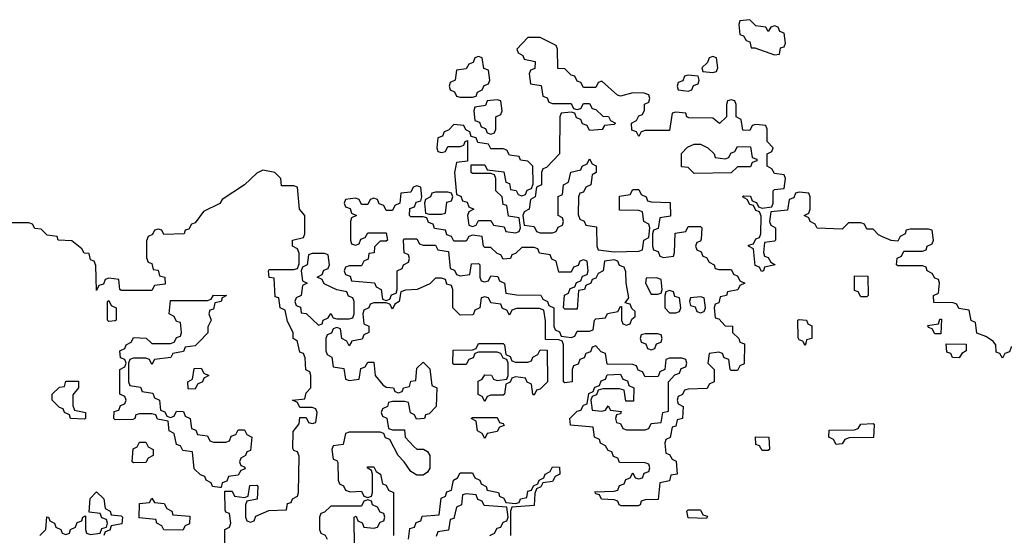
# Model space of a CAD drawing. Header units: inches. Extents: x 2773267 to 2867901, y 875810 to 985774.
# Tile 51 of 60: x 2800521 to 2803716, y 969371 to 971046. Entities that reach past the tile are written whole.
import ezdxf

# ---------------------------------------------------------------- set-up
doc = ezdxf.new("R2010")
doc.units = ezdxf.units.IN
doc.header["$MEASUREMENT"] = 0
doc.layers.add('C8906', color=7, linetype='Continuous')
doc.layers.add('C8907', color=7, linetype='Continuous')

msp = doc.modelspace()

# ---------------------------------------------------------------- linework, layer by layer
at = {"layer": 'C8906', "color": 6}
for points in [[(2801103.2, 970000), (2801090, 969986), (2801058, 969982), (2801052, 969968), (2801018, 969962), (2801011.6, 969948.4), (2800958, 969942), (2800950, 969926), (2800942, 969942), (2800930, 969946), (2800890, 969946), (2800878, 969942), (2800874, 969930), (2800874, 969870), (2800878, 969858), (2800912.7, 969852.7), (2800918, 969838), (2800952.7, 969832.7), (2800958, 969818), (2800974, 969810), (2800978, 969778), (2800992, 969772), (2800998, 969758), (2801010, 969754), (2801022, 969758), (2801030, 969774), (2801052.7, 969772.7), (2801058, 969758), (2801074, 969750), (2801078, 969718), (2801092.7, 969712.7), (2801098, 969698), (2801130, 969694), (2801138, 969678), (2801150, 969674), (2801190, 969674), (2801202, 969678), (2801207.3, 969692.7), (2801222, 969698), (2801230, 969714), (2801250, 969714), (2801258, 969698), (2801274, 969690), (2801270, 969646), (2801258, 969642), (2801254, 969630), (2801238, 969622), (2801234, 969610), (2801238, 969598), (2801250, 969594), (2801252.7, 969587.3), (2801238, 969582), (2801230, 969566), (2801198, 969562), (2801192.7, 969547.3), (2801178, 969542), (2801174, 969526), (2801170, 969526), (2801146, 969530), (2801142, 969542), (2801126, 969550), (2801122, 969562), (2801107.3, 969567.3), (2801087.3, 969587.3), (2801082, 969642), (2801050, 969646), (2801042, 969662), (2801030, 969666), (2801022, 969702), (2801006, 969710), (2801002, 969742), (2800968.4, 969748.4), (2800962, 969762), (2800950, 969766), (2800910, 969766), (2800898, 969762), (2800894, 969750), (2800887.3, 969747.3), (2800830, 969746), (2800826, 969750), (2800827.3, 969772.7), (2800842, 969778), (2800847.3, 969792.7), (2800862, 969798), (2800866, 969810), (2800862, 969822), (2800846, 969830), (2800846, 969910), (2800862, 969918), (2800866, 969930), (2800862, 969942), (2800847.3, 969947.3), (2800846, 969970), (2800862, 969978), (2800866, 969990), (2800882, 969998), (2800883, 970000)], [(2800943.7, 970000), (2800950, 969994), (2801010, 969994), (2801022, 969998), (2801023, 970000)], [(2801186, 969330), (2801186, 969390), (2801202, 969398), (2801206, 969410), (2801202, 969442), (2801190, 969446), (2801187.3, 969452.7), (2801186, 969514), (2801210, 969514), (2801218, 969498), (2801250, 969494), (2801262, 969498), (2801267.3, 969532.7), (2801290, 969534), (2801294, 969530), (2801291.6, 969488.4), (2801258, 969482), (2801254, 969470), (2801254, 969430), (2801258, 969418), (2801270, 969414), (2801282, 969418), (2801287.3, 969432.7), (2801328.7, 969451.3), (2801386, 969454), (2801390, 969474), (2801402, 969478), (2801406, 969490), (2801422, 969498), (2801426, 969510), (2801428, 969628), (2801422, 969642), (2801410, 969646), (2801407.3, 969652.7), (2801408.7, 969708.7), (2801427.3, 969732.7), (2801430, 969754), (2801450, 969754), (2801458, 969738), (2801470, 969734), (2801482, 969738), (2801486, 969770), (2801482, 969782), (2801470, 969786), (2801430, 969786), (2801422, 969802), (2801406, 969810), (2801446, 969814), (2801450, 969834), (2801466, 969850), (2801466, 969890), (2801462, 969902), (2801448.9, 969908.9), (2801447.3, 969947.3), (2801442, 969962), (2801430, 969966), (2801422.4, 970000)], [(2801514, 970000), (2801514, 969970), (2801518, 969958), (2801534, 969950), (2801538, 969918), (2801572.7, 969912.7), (2801578, 969878), (2801590, 969874), (2801622, 969878), (2801627.3, 969912.7), (2801642, 969918), (2801650, 969934), (2801670, 969934), (2801674, 969890), (2801699.6, 969859.6), (2801710, 969852), (2801734, 969850), (2801738, 969838), (2801750, 969834), (2801762, 969838), (2801766, 969850), (2801786, 969854), (2801790, 969872), (2801806, 969874), (2801810, 969914), (2801830, 969934), (2801851.6, 969911.6), (2801858, 969858), (2801874, 969850), (2801872, 969790), (2801850, 969766), (2801838, 969762), (2801834, 969750), (2801808, 969748), (2801802, 969762), (2801788.4, 969768.4), (2801782, 969802), (2801770, 969806), (2801730, 969806), (2801718, 969802), (2801714, 969790), (2801698, 969782), (2801694, 969770), (2801698, 969758), (2801711.6, 969751.6), (2801718, 969718), (2801730, 969714), (2801770, 969714), (2801772, 969690), (2801799.8, 969659.8), (2801810, 969651.3), (2801830.9, 969650.9), (2801843.6, 969643.6), (2801852, 969630), (2801851.3, 969588.7), (2801843.6, 969576.4), (2801830, 969566), (2801810, 969566), (2801790, 969578), (2801768.7, 969610), (2801748.7, 969630), (2801722, 969682), (2801708, 969688), (2801702, 969702), (2801690, 969706), (2801590, 969706), (2801578, 969702), (2801570, 969666), (2801538, 969662), (2801534, 969650), (2801538, 969618), (2801550, 969614), (2801552.7, 969607.3), (2801554, 969550), (2801558, 969538), (2801572, 969532), (2801578, 969518), (2801592.7, 969512.7), (2801630, 969514), (2801638, 969498), (2801650, 969494), (2801662, 969498), (2801666, 969510), (2801666, 969570), (2801662, 969582), (2801648, 969590), (2801650, 969594), (2801670, 969594), (2801678, 969578), (2801692, 969570), (2801698, 969538), (2801710, 969534), (2801718, 969518), (2801734, 969510), (2801734, 969370)], [(2801597, 970000), (2801590, 969986), (2801583, 970000)], [(2802857.3, 970000), (2802858, 969998), (2802872.7, 969992.7), (2802871.6, 969928.4), (2802858, 969922), (2802850, 969906), (2802830, 969906), (2802826, 969910), (2802822, 969942), (2802807.3, 969947.3), (2802802, 969962), (2802790, 969966), (2802758, 969962), (2802754, 969930), (2802774, 969910), (2802774, 969870), (2802758, 969862), (2802751.6, 969848.4), (2802690, 969846), (2802678, 969842), (2802672, 969828), (2802658, 969822), (2802654, 969810), (2802658, 969798), (2802674, 969790), (2802672, 969750), (2802654, 969746), (2802650, 969726), (2802638, 969722), (2802631.6, 969688.4), (2802618, 969682), (2802614, 969670), (2802618, 969638), (2802630, 969634), (2802638, 969618), (2802651.6, 969611.6), (2802654, 969570), (2802634, 969566), (2802630, 969548), (2802598, 969542), (2802592.7, 969487.3), (2802550, 969486), (2802538, 969482), (2802534, 969470), (2802527.3, 969467.3), (2802472.7, 969467.3), (2802466, 969470), (2802462, 969482), (2802450, 969486), (2802408.4, 969488.4), (2802402, 969502), (2802390, 969506), (2802387.3, 969512.7), (2802450, 969514), (2802462, 969518), (2802467.3, 969532.7), (2802482, 969538), (2802487.3, 969552.7), (2802502, 969558), (2802510, 969574), (2802518, 969558), (2802530, 969554), (2802542, 969558), (2802547.3, 969572.7), (2802562, 969578), (2802566, 969590), (2802562, 969602), (2802550, 969606), (2802467.3, 969607.3), (2802462, 969622), (2802447.3, 969627.3), (2802442, 969642), (2802430, 969646), (2802422, 969662), (2802406, 969670), (2802402, 969682), (2802386, 969690), (2802382, 969722), (2802308.4, 969728.4), (2802306, 969750), (2802330, 969774), (2802342, 969778), (2802350, 969794), (2802362, 969798), (2802368, 969832), (2802382, 969838), (2802387.3, 969852.7), (2802402, 969858), (2802407.3, 969872.7), (2802422, 969878), (2802427.3, 969892.7), (2802470, 969894), (2802478, 969878), (2802492.7, 969872.7), (2802498, 969858), (2802514, 969850), (2802512.7, 969807.3), (2802487.3, 969807.3), (2802482, 969842), (2802467.3, 969847.3), (2802412.7, 969847.3), (2802398, 969842), (2802392.7, 969827.3), (2802378, 969822), (2802374, 969810), (2802378, 969778), (2802410, 969774), (2802422, 969778), (2802430, 969792), (2802438, 969778), (2802472.7, 969772.7), (2802470, 969766), (2802458, 969762), (2802454, 969750), (2802458, 969738), (2802470, 969734), (2802478, 969718), (2802490, 969714), (2802550, 969714), (2802562, 969718), (2802570, 969734), (2802602, 969738), (2802608, 969770), (2802626, 969774), (2802626, 969870), (2802647.3, 969892.7), (2802662, 969898), (2802667.3, 969912.7), (2802682, 969918), (2802686, 969930), (2802682, 969942), (2802670, 969946), (2802630, 969946), (2802618, 969942), (2802614, 969910), (2802598, 969902), (2802592.7, 969887.3), (2802550, 969886), (2802542, 969902), (2802527.3, 969907.3), (2802522, 969922), (2802510, 969926), (2802427.3, 969927.3), (2802422, 969962), (2802407.3, 969967.3), (2802390, 969986), (2802378, 969982), (2802372.7, 969967.3), (2802358, 969962), (2802352.7, 969947.3), (2802338, 969942), (2802332.7, 969927.3), (2802318, 969922), (2802314, 969910), (2802314, 969870), (2802290, 969866), (2802286, 969870), (2802286, 969990), (2802282.7, 970000)], [(2802537.3, 970000), (2802538, 969998), (2802552.7, 969992.7), (2802558, 969978), (2802570, 969974), (2802582, 969978), (2802587.3, 969992.7), (2802602, 969998), (2802602.7, 970000)], [(2803072.7, 970000), (2803070, 969988), (2803063.1, 970000)], [(2803754.6, 970000), (2803752.7, 969987.3), (2803738, 969982), (2803732.7, 969967.3), (2803718, 969962), (2803710, 969946), (2803702, 969962), (2803690, 969966), (2803688, 969990), (2803680.7, 970000)], [(2801782, 969358), (2801787.3, 969392.7), (2801802, 969398), (2801807.3, 969412.7), (2801822, 969418), (2801827.3, 969432.7), (2801882, 969438), (2801888.4, 969491.6), (2801902, 969498), (2801907.3, 969512.7), (2801922, 969518), (2801928, 969550), (2801942, 969558), (2801950, 969574), (2801990, 969574), (2801998, 969558), (2802014, 969550), (2802018, 969538), (2802034, 969530), (2802038, 969518), (2802074, 969510), (2802078, 969498), (2802092, 969492), (2802098, 969478), (2802130, 969474), (2802142, 969478), (2802146, 969490), (2802166, 969494), (2802170, 969514), (2802182, 969518), (2802188, 969532), (2802202, 969538), (2802206, 969550), (2802222, 969558), (2802226, 969570), (2802242, 969578), (2802250, 969594), (2802272.7, 969592.7), (2802274, 969570), (2802258, 969562), (2802250, 969546), (2802218, 969542), (2802212, 969528), (2802198, 969522), (2802192.7, 969507.3), (2802190, 969468), (2802118, 969462), (2802114, 969450), (2802114, 969370)], [(2800586, 969370), (2800606, 969390), (2800608.4, 969431.6), (2800614, 969430), (2800618, 969418), (2800634, 969410), (2800638, 969398), (2800654, 969390), (2800658, 969378), (2800670, 969374), (2800682, 969378), (2800686, 969390), (2800702, 969398), (2800707.3, 969412.7), (2800722, 969418), (2800726, 969430), (2800734, 969434), (2800734, 969390), (2800738, 969378), (2800750, 969374), (2800782, 969378), (2800787.3, 969392.7), (2800802, 969398), (2800806, 969410), (2800802, 969422), (2800787.3, 969427.3), (2800782, 969442), (2800746, 969446), (2800749, 969491), (2800770, 969512), (2800794, 969490), (2800798, 969458), (2800814, 969450), (2800818, 969438), (2800850, 969434), (2800854, 969430), (2800852, 969408), (2800818, 969402), (2800812.7, 969387.3), (2800798, 969382), (2800794, 969370)], [(2802046, 969370), (2802062, 969378), (2802070, 969394), (2802082, 969398), (2802090, 969414), (2802102, 969418), (2802106, 969430), (2802102, 969462), (2802028.4, 969468.4), (2802022, 969482), (2802007.3, 969487.3), (2802002, 969502), (2801970, 969506), (2801958, 969502), (2801954, 969470), (2801938, 969462), (2801930, 969426), (2801918, 969422), (2801912.7, 969387.3), (2801878, 969382), (2801872.7, 969367.3)], [(2801608.4, 969228.4), (2801606, 969430), (2801612.7, 969432.7), (2801618, 969418), (2801632, 969412), (2801638, 969398), (2801670, 969394), (2801682, 969398), (2801690, 969414), (2801702, 969418), (2801706, 969430), (2801702, 969442), (2801690, 969446), (2801682, 969462), (2801666, 969470), (2801662, 969482), (2801650, 969486), (2801638, 969482), (2801630, 969466), (2801530, 969466), (2801510, 969446), (2801498, 969442), (2801494, 969430), (2801494, 969390), (2801498, 969378), (2801512, 969372), (2801518, 969358)]]:
    msp.add_lwpolyline(points, dxfattribs=at)
for points in [[(2802130, 969934), (2802170, 969934), (2802182, 969938), (2802186, 969950), (2802202, 969958), (2802210, 969974), (2802232, 969972), (2802234, 969870), (2802210, 969846), (2802198, 969842), (2802190, 969826), (2802186, 969830), (2802182, 969862), (2802168, 969868), (2802162, 969882), (2802130, 969886), (2802118, 969882), (2802112, 969868), (2802098, 969862), (2802094, 969830), (2802090, 969826), (2802050, 969826), (2802038, 969822), (2802030, 969806), (2802022, 969822), (2802008.4, 969828.4), (2802008.4, 969871.6), (2802022, 969878), (2802030, 969892), (2802051.6, 969891.6), (2802058, 969878), (2802070, 969874), (2802102, 969878), (2802106, 969890), (2802106, 969930), (2802102, 969942), (2802090, 969946), (2802082, 969962), (2802070, 969966), (2802010, 969966), (2801998, 969962), (2801992, 969948), (2801978, 969942), (2801970, 969926), (2801930, 969926), (2801926, 969930), (2801927.3, 969972.7), (2801990, 969974), (2802002, 969978), (2802010, 969994), (2802090, 969994), (2802094, 969990), (2802098, 969958), (2802112, 969952), (2802118, 969938)], [(2803570, 969948), (2803548.4, 969948.4), (2803542, 969962), (2803530, 969966), (2803527.3, 969992.7), (2803592, 969992), (2803592, 969970), (2803578, 969962)], [(2801090, 969846), (2801067.3, 969847.3), (2801066, 969870), (2801082, 969878), (2801087.3, 969912.7), (2801110, 969914), (2801118, 969898), (2801134, 969890), (2801118, 969882), (2801114, 969870), (2801098, 969862)], [(2800730, 969748), (2800686, 969750), (2800682, 969762), (2800666, 969770), (2800662, 969782), (2800650, 969786), (2800626, 969810), (2800626, 969830), (2800650, 969852), (2800666, 969854), (2800670, 969872), (2800711.6, 969871.6), (2800712, 969850), (2800692.7, 969827.3), (2800692.7, 969792.7), (2800698, 969778), (2800734, 969770), (2800734, 969750)], [(2802030, 969686), (2802022, 969702), (2802006, 969710), (2802002, 969742), (2801986, 969750), (2801990, 969754), (2802070, 969754), (2802078, 969738), (2802090, 969734), (2802092.7, 969727.3), (2802078, 969722), (2802070, 969708), (2802038, 969702)], [(2803170, 969666), (2803162, 969682), (2803146, 969690), (2803147.3, 969712.7), (2803230, 969714), (2803242, 969718), (2803250, 969732), (2803290, 969734), (2803294, 969730), (2803291.6, 969688.4), (2803212.7, 969687.3), (2803198, 969682), (2803190, 969668)], [(2802930, 969646), (2802922, 969662), (2802910, 969666), (2802908.9, 969691.1), (2802952, 969690), (2802954, 969650), (2802950, 969646)], [(2800890, 969606), (2800886, 969610), (2800888.4, 969651.6), (2800902, 969658), (2800910, 969674), (2800930, 969674), (2800938, 969658), (2800954, 969650), (2800954, 969630), (2800938, 969622), (2800930, 969608)], [(2801050, 969388), (2800988.4, 969388.4), (2800982, 969402), (2800966, 969410), (2800962, 969422), (2800908, 969428), (2800910, 969474), (2800942, 969478), (2800950, 969491.3), (2800958, 969478), (2800990, 969474), (2800998, 969458), (2801014, 969450), (2801018, 969438), (2801072.7, 969432.7), (2801071.6, 969408.4), (2801058, 969402)], [(2802750, 969426), (2802690, 969428), (2802686, 969450), (2802690, 969454), (2802730, 969454), (2802738, 969438), (2802752.7, 969432.7)]]:
    msp.add_lwpolyline(points, close=True, dxfattribs=at)
at = {"layer": 'C8907', "color": 6}
for points in [[(2802890, 971046), (2802858, 971042), (2802854, 971030), (2802858, 970998), (2802870, 970994), (2802878, 970978), (2802890, 970974), (2802894, 970954), (2802906, 970954), (2802970, 970932), (2802986, 970934), (2802990, 970954), (2803002, 970958), (2803006, 970970), (2803002, 971002), (2802988, 971008), (2802982, 971022), (2802970, 971026), (2802958, 971022), (2802950, 971008), (2802942, 971022), (2802910, 971026)], [(2802010, 970926), (2801998, 970922), (2801992.7, 970907.3), (2801978, 970902), (2801970, 970886), (2801938, 970882), (2801934, 970850), (2801918, 970842), (2801914, 970830), (2801918, 970818), (2801932, 970812), (2801938, 970798), (2801950, 970794), (2801990, 970794), (2802002, 970798), (2802006, 970810), (2802022, 970818), (2802028, 970832), (2802042, 970838), (2802046, 970850), (2802042, 970882), (2802027.3, 970887.3), (2802022, 970922)], [(2802770, 970926), (2802758, 970922), (2802752.7, 970907.3), (2802734, 970890), (2802738, 970878), (2802770, 970874), (2802782, 970878), (2802786, 970890), (2802782, 970922)], [(2802690, 970866), (2802678, 970862), (2802672.7, 970847.3), (2802658, 970842), (2802654, 970830), (2802658, 970818), (2802690, 970814), (2802702, 970818), (2802707.3, 970832.7), (2802722, 970838), (2802726, 970850), (2802722, 970862)], [(2802070, 970786), (2802038, 970782), (2802032.7, 970767.3), (2801998, 970762), (2801994, 970750), (2801998, 970718), (2802012.7, 970712.7), (2802018, 970698), (2802032.7, 970692.7), (2802038, 970678), (2802050, 970674), (2802062, 970678), (2802066, 970690), (2802066, 970730), (2802082, 970738), (2802086, 970750), (2802082, 970782)], [(2801930, 970706), (2801912.7, 970687.3), (2801898, 970682), (2801892.7, 970667.3), (2801878, 970662), (2801874, 970630), (2801878, 970618), (2801890, 970614), (2801902, 970618), (2801910, 970634), (2801950, 970634), (2801962, 970638), (2801966, 970650), (2801974, 970654), (2801974, 970586), (2801938, 970582), (2801932, 970550), (2801938, 970478), (2801952.7, 970472.7), (2801958, 970458), (2801972.7, 970452.7), (2801978, 970438), (2801994, 970430), (2801978, 970422), (2801974, 970410), (2801978, 970378), (2801990, 970374), (2802002, 970378), (2802010, 970394), (2802050, 970394), (2802058, 970378), (2802092.7, 970372.7), (2802098, 970358), (2802130, 970354), (2802142, 970358), (2802146, 970370), (2802142, 970402), (2802107.3, 970407.3), (2802102, 970442), (2802090, 970446), (2802086, 970470), (2802066, 970490), (2802066, 970530), (2802062, 970542), (2802050, 970546), (2801990, 970546), (2801986, 970550), (2801986, 970574), (2802030, 970574), (2802038, 970558), (2802091.6, 970551.6), (2802098, 970518), (2802110, 970514), (2802114, 970494), (2802131.6, 970491.6), (2802138, 970478), (2802150, 970474), (2802162, 970478), (2802168, 970492), (2802182, 970498), (2802187.3, 970512.7), (2802186, 970570), (2802170, 970586), (2802146, 970590), (2802142, 970602), (2802110, 970606), (2802102, 970622), (2802090, 970626), (2802050, 970626), (2802042, 970642), (2802007.3, 970647.3), (2802002, 970662), (2801986, 970666), (2801982, 970682), (2801968, 970688), (2801962, 970702)], [(2802810, 970594), (2802822, 970598), (2802828, 970612), (2802842, 970618), (2802850, 970634), (2802892.7, 970632.7), (2802898, 970598), (2802912.7, 970592.7), (2802912.7, 970587.3), (2802898, 970582), (2802892, 970568), (2802850, 970568), (2802830, 970548), (2802710, 970546), (2802690, 970566), (2802668.4, 970568.4), (2802668.4, 970611.6), (2802688.4, 970631.6), (2802710, 970642), (2802730, 970642), (2802754, 970630), (2802774, 970610), (2802778, 970598)], [(2801810, 970506), (2801798, 970502), (2801790, 970486), (2801758, 970482), (2801754, 970450), (2801738, 970442), (2801730, 970426), (2801710, 970426), (2801702, 970442), (2801687.3, 970447.3), (2801682, 970462), (2801670, 970466), (2801658, 970462), (2801650, 970446), (2801630, 970446), (2801622, 970462), (2801610, 970466), (2801578, 970462), (2801574, 970450), (2801578, 970438), (2801592.7, 970432.7), (2801598, 970418), (2801614, 970410), (2801598, 970402), (2801594, 970390), (2801594, 970330), (2801598, 970318), (2801610, 970314), (2801622, 970318), (2801627.3, 970332.7), (2801642, 970338), (2801650, 970354), (2801710, 970354), (2801714, 970330), (2801710, 970326), (2801690, 970326), (2801672, 970308), (2801670.9, 970289.1), (2801654, 970286), (2801651.6, 970268.4), (2801638, 970262), (2801630, 970246), (2801590, 970246), (2801578, 970242), (2801574, 970230), (2801578, 970218), (2801592.7, 970212.7), (2801598, 970198), (2801671.6, 970191.6), (2801678, 970178), (2801694, 970170), (2801698, 970138), (2801710, 970134), (2801722, 970138), (2801727.3, 970152.7), (2801742, 970158), (2801746, 970170), (2801746, 970230), (2801762, 970238), (2801766, 970250), (2801782, 970258), (2801786, 970270), (2801782, 970282), (2801768.4, 970288.4), (2801766, 970330), (2801770, 970334), (2801810, 970334), (2801818, 970318), (2801830, 970314), (2801870, 970314), (2801878, 970298), (2801912.7, 970292.7), (2801918, 970238), (2801932, 970232), (2801938, 970218), (2801950, 970214), (2801982, 970218), (2801987.3, 970252.7), (2802010, 970254), (2802014, 970250), (2802014, 970210), (2802018, 970198), (2802030, 970194), (2802042, 970198), (2802050, 970214), (2802072, 970212), (2802078, 970198), (2802094, 970190), (2802098, 970158), (2802132.7, 970152.7), (2802211.6, 970151.6), (2802218, 970138), (2802234, 970130), (2802238, 970118), (2802254, 970110), (2802254, 970050), (2802258, 970038), (2802272, 970032), (2802278, 970018), (2802310, 970014), (2802322, 970018), (2802330, 970034), (2802370, 970034), (2802382, 970038), (2802386, 970070), (2802390, 970074), (2802422, 970078), (2802428.4, 970091.6), (2802462, 970098), (2802470, 970114), (2802474, 970114), (2802474, 970070), (2802478, 970058), (2802490, 970054), (2802502, 970058), (2802507.3, 970072.7), (2802518, 970082), (2802518, 970098), (2802507.3, 970107.3), (2802502, 970122), (2802486, 970126), (2802498, 970142), (2802488.4, 970191.6), (2802487.3, 970227.3), (2802482, 970242), (2802467.3, 970247.3), (2802462, 970262), (2802450, 970266), (2802418, 970262), (2802414, 970230), (2802398, 970222), (2802390, 970206), (2802378, 970202), (2802374, 970190), (2802358, 970182), (2802354, 970170), (2802334, 970166), (2802330, 970106), (2802290, 970106), (2802286, 970110), (2802288.4, 970151.6), (2802302, 970158), (2802307.3, 970172.7), (2802322, 970178), (2802327.3, 970192.7), (2802342, 970198), (2802347.3, 970212.7), (2802362, 970218), (2802366, 970230), (2802362, 970262), (2802350, 970266), (2802338, 970262), (2802332.7, 970247.3), (2802318, 970242), (2802310, 970226), (2802270, 970226), (2802262, 970262), (2802248, 970268), (2802242, 970282), (2802208, 970288), (2802202, 970302), (2802190, 970306), (2802150, 970306), (2802130, 970286), (2802118, 970282), (2802114, 970270), (2802090, 970268), (2802082, 970282), (2802070, 970286), (2802050, 970306), (2802030, 970306), (2802026, 970310), (2802022, 970342), (2801990, 970346), (2801978, 970342), (2801970, 970326), (2801930, 970326), (2801922, 970342), (2801907.3, 970347.3), (2801902, 970362), (2801867.3, 970367.3), (2801862, 970382), (2801847.3, 970387.3), (2801842, 970402), (2801830, 970406), (2801790, 970406), (2801786, 970410), (2801787.3, 970432.7), (2801802, 970438), (2801807.3, 970452.7), (2801822, 970458), (2801826, 970470), (2801822, 970502)], [(2801910, 970486), (2801870, 970486), (2801858, 970482), (2801854, 970470), (2801838, 970462), (2801834, 970450), (2801838, 970418), (2801850, 970414), (2801890, 970414), (2801902, 970418), (2801907.3, 970452.7), (2801922, 970458), (2801926, 970470), (2801922, 970482)], [(2801510, 970286), (2801470, 970286), (2801458, 970282), (2801454, 970250), (2801438, 970242), (2801434, 970230), (2801438, 970198), (2801454, 970190), (2801438, 970182), (2801434, 970150), (2801418, 970142), (2801414, 970130), (2801418, 970118), (2801431.6, 970111.6), (2801434, 970094), (2801450, 970092), (2801490, 970054), (2801502, 970058), (2801506, 970070), (2801522, 970078), (2801530, 970092), (2801538, 970078), (2801550, 970074), (2801590, 970074), (2801602, 970078), (2801606, 970090), (2801606, 970130), (2801602, 970142), (2801588, 970148), (2801582, 970162), (2801550, 970168), (2801508.4, 970188.4), (2801502, 970202), (2801486, 970210), (2801502, 970218), (2801507.3, 970232.7), (2801522, 970238), (2801526, 970250), (2801522, 970282)], [(2802587.3, 970207.3), (2802554, 970206), (2802552, 970190), (2802570, 970154), (2802590, 970154), (2802602, 970158), (2802606, 970170), (2802602, 970202)], [(2803250, 970146), (2803242, 970162), (2803230, 970166), (2803230, 970214), (2803272.7, 970212.7), (2803274, 970150), (2803270, 970146)], [(2802630, 970166), (2802618, 970162), (2802614, 970150), (2802614, 970110), (2802630, 970094), (2802650, 970094), (2802662, 970098), (2802666, 970110), (2802662, 970142), (2802647.3, 970147.3), (2802642, 970162)], [(2802730, 970146), (2802698, 970142), (2802694, 970130), (2802698, 970118), (2802712.7, 970112.7), (2802718, 970098), (2802730, 970094), (2802742, 970098), (2802746, 970110), (2802742, 970142)], [(2800810, 970066), (2800806, 970070), (2800806, 970130), (2800810, 970134), (2800818, 970118), (2800834, 970110), (2800834, 970070), (2800830, 970068)], [(2803490, 970026), (2803482, 970042), (2803470, 970046), (2803467.3, 970052.7), (2803502, 970058), (2803507.3, 970072.7), (2803512.7, 970072.7), (2803510, 970026)]]:
    msp.add_lwpolyline(points, close=True, dxfattribs=at)
for points in [[(2803680.7, 970000), (2803680.4, 970000.4), (2803656.4, 970016.4), (2803627.3, 970027.3), (2803622, 970062), (2803608.4, 970068.4), (2803602, 970102), (2803568, 970108), (2803562, 970122), (2803550, 970126), (2803487.3, 970127.3), (2803486, 970150), (2803502, 970158), (2803506, 970190), (2803502, 970202), (2803490, 970206), (2803482, 970222), (2803466, 970230), (2803462, 970242), (2803450, 970246), (2803370, 970246), (2803366, 970250), (2803368.4, 970271.6), (2803382, 970278), (2803390, 970294), (2803450, 970294), (2803462, 970298), (2803466, 970310), (2803482, 970318), (2803486, 970330), (2803482, 970362), (2803470, 970366), (2803410, 970366), (2803398, 970362), (2803394, 970350), (2803378, 970342), (2803370, 970326), (2803348.4, 970328.4), (2803320.4, 970340.4), (2803307.3, 970347.3), (2803290, 970366), (2803270, 970366), (2803262, 970382), (2803250, 970386), (2803210, 970386), (2803190, 970366), (2803108.4, 970368.4), (2803102, 970382), (2803086, 970390), (2803082, 970402), (2803066, 970410), (2803082, 970418), (2803086, 970430), (2803086, 970470), (2803082, 970482), (2803050, 970486), (2803038, 970482), (2803032.7, 970467.3), (2803018, 970462), (2803012.7, 970427.3), (2802958, 970422), (2802954, 970390), (2802958, 970378), (2802974, 970370), (2802974, 970330), (2802970, 970326), (2802938, 970322), (2802934, 970290), (2802938, 970278), (2802950, 970274), (2802958, 970258), (2802972, 970250), (2802938, 970242), (2802934, 970230), (2802928, 970228), (2802922, 970242), (2802908, 970248), (2802902, 970302), (2802886, 970310), (2802886, 970314), (2802902, 970318), (2802910, 970334), (2802922, 970338), (2802926, 970350), (2802927.3, 970407.3), (2802922, 970422), (2802910, 970426), (2802902, 970442), (2802890, 970446), (2802882, 970462), (2802866, 970470), (2802870, 970474), (2802892.7, 970472.7), (2802898, 970458), (2802912, 970452), (2802918, 970438), (2802930, 970434), (2802962, 970438), (2802966, 970450), (2802966, 970490), (2802970, 970494), (2803002, 970498), (2803006, 970530), (2803002, 970542), (2802970, 970546), (2802962, 970562), (2802946, 970570), (2802946, 970610), (2802962, 970618), (2802966, 970630), (2802946, 970650), (2802946, 970690), (2802942, 970702), (2802910, 970706), (2802898, 970702), (2802890, 970686), (2802867.3, 970687.3), (2802862, 970722), (2802846, 970730), (2802846, 970770), (2802842, 970782), (2802830, 970786), (2802818, 970782), (2802814, 970770), (2802814, 970730), (2802791.6, 970708.4), (2802770, 970726), (2802692.7, 970727.3), (2802686, 970730), (2802682, 970742), (2802650, 970746), (2802638, 970742), (2802630, 970686), (2802550, 970686), (2802538, 970682), (2802530, 970666), (2802522, 970682), (2802507.3, 970687.3), (2802506, 970710), (2802522, 970718), (2802530, 970734), (2802542, 970738), (2802548, 970752), (2802548.7, 970771.3), (2802562, 970778), (2802566, 970790), (2802562, 970802), (2802547.3, 970807.3), (2802510, 970808.7), (2802470, 970798), (2802460.4, 970800.4), (2802410, 970846), (2802398, 970842), (2802390, 970826), (2802350, 970826), (2802342, 970842), (2802330, 970846), (2802322, 970862), (2802310, 970866), (2802290, 970886), (2802267.3, 970887.3), (2802266, 970950), (2802262, 970962), (2802210, 970988), (2802170, 970988), (2802134, 970950), (2802138, 970938), (2802154, 970930), (2802158, 970918), (2802194, 970910), (2802192.7, 970887.3), (2802178, 970882), (2802174, 970870), (2802178, 970838), (2802212.7, 970832.7), (2802218, 970798), (2802232, 970792), (2802238, 970778), (2802250, 970774), (2802310, 970774), (2802318, 970758), (2802330, 970754), (2802342, 970758), (2802350, 970774), (2802370, 970774), (2802378, 970758), (2802390, 970754), (2802412.7, 970732.7), (2802431.6, 970731.6), (2802438, 970718), (2802454, 970710), (2802450, 970706), (2802418, 970702), (2802411.1, 970688.9), (2802370, 970686), (2802362, 970702), (2802347.3, 970707.3), (2802342, 970722), (2802327.3, 970727.3), (2802322, 970742), (2802310, 970746), (2802278, 970742), (2802274, 970730), (2802272, 970610), (2802230, 970566), (2802218, 970562), (2802214, 970550), (2802214, 970510), (2802198, 970502), (2802194, 970470), (2802178, 970462), (2802174, 970430), (2802158, 970422), (2802154, 970410), (2802158, 970378), (2802190, 970374), (2802198, 970358), (2802210, 970354), (2802250, 970354), (2802262, 970358), (2802268, 970372), (2802282, 970378), (2802286, 970390), (2802282, 970402), (2802268, 970410), (2802268, 970472), (2802282, 970478), (2802286, 970510), (2802302, 970518), (2802308.9, 970551.1), (2802342, 970558), (2802346, 970570), (2802362, 970578), (2802370, 970594), (2802378, 970578), (2802391.6, 970571.6), (2802392, 970550), (2802378, 970542), (2802374, 970510), (2802358, 970502), (2802350, 970486), (2802338, 970482), (2802334, 970470), (2802332.7, 970412.7), (2802338, 970398), (2802352, 970392), (2802358, 970378), (2802392.7, 970372.7), (2802394, 970310), (2802398, 970298), (2802450, 970292), (2802530, 970294), (2802542, 970298), (2802546, 970330), (2802562, 970338), (2802566, 970370), (2802562, 970382), (2802546, 970390), (2802542, 970422), (2802530, 970426), (2802467.3, 970427.3), (2802467.3, 970472.7), (2802502, 970478), (2802510, 970494), (2802530, 970494), (2802538, 970478), (2802554, 970470), (2802558, 970458), (2802570, 970454), (2802632, 970452), (2802632.7, 970407.3), (2802598, 970402), (2802592.7, 970367.3), (2802578, 970362), (2802574, 970350), (2802574, 970310), (2802578, 970298), (2802592.7, 970292.7), (2802598, 970278), (2802610, 970274), (2802642, 970278), (2802646, 970290), (2802648, 970352), (2802682, 970358), (2802690, 970374), (2802730, 970374), (2802734, 970370), (2802732.7, 970332.7), (2802730, 970326), (2802718, 970322), (2802714, 970310), (2802718, 970298), (2802732, 970292), (2802738, 970278), (2802750, 970274), (2802758, 970258), (2802774, 970250), (2802778, 970238), (2802790, 970234), (2802830, 970234), (2802838, 970218), (2802850, 970214), (2802858, 970198), (2802874, 970190), (2802858, 970182), (2802851.6, 970168.4), (2802818, 970162), (2802814, 970150), (2802794, 970146), (2802790, 970126), (2802778, 970122), (2802774, 970110), (2802778, 970078), (2802790, 970074), (2802810, 970052), (2802834, 970050), (2802834, 970030), (2802854, 970010), (2802857.3, 970000)], [(2801422.4, 970000), (2801422, 970002), (2801408, 970010), (2801408, 970030), (2801390, 970066), (2801382, 970102), (2801366, 970110), (2801362, 970142), (2801350, 970146), (2801346, 970206), (2801330, 970208), (2801328, 970230), (2801330, 970234), (2801410, 970234), (2801422, 970238), (2801427.3, 970252.7), (2801427.3, 970287.3), (2801422, 970302), (2801406, 970310), (2801406, 970330), (2801442, 970338), (2801446, 970350), (2801446, 970410), (2801428.7, 970430), (2801422, 970502), (2801410, 970506), (2801370, 970506), (2801368, 970530), (2801349.1, 970549.1), (2801310, 970557), (2801290, 970547), (2801250, 970509.5), (2801178, 970462), (2801170, 970449), (2801116.9, 970423.1), (2801090, 970386), (2801078, 970382), (2801070, 970366), (2801058, 970362), (2801054, 970350), (2800988.7, 970348.7), (2800982, 970362), (2800970, 970366), (2800958, 970362), (2800952, 970348), (2800938, 970342), (2800932.7, 970327.3), (2800932.7, 970272.7), (2800938, 970258), (2800950, 970254), (2800954, 970234), (2800970, 970232), (2800974, 970214), (2800992, 970210), (2800992.7, 970187.3), (2800958, 970182), (2800950, 970166), (2800850, 970166), (2800846, 970170), (2800842, 970202), (2800810, 970206), (2800798, 970202), (2800792.7, 970187.3), (2800778, 970182), (2800770, 970166), (2800767.3, 970247.3), (2800762, 970262), (2800750, 970266), (2800746, 970286), (2800730, 970288), (2800722, 970302), (2800690, 970328), (2800646, 970330), (2800642, 970342), (2800610, 970346), (2800590, 970366), (2800570, 970368), (2800562, 970382), (2800550, 970386), (2800450, 970386)], [(2802282.7, 970000), (2802282, 970002), (2802270, 970006), (2802227.3, 970007.3), (2802227.3, 970067.3), (2802222, 970102), (2802207.3, 970107.3), (2802132.7, 970107.3), (2802118, 970102), (2802110, 970086), (2802102, 970102), (2802087.3, 970107.3), (2802082, 970122), (2802050, 970126), (2802042, 970142), (2802030, 970146), (2802018, 970142), (2802014, 970110), (2801998, 970102), (2801992.7, 970087.3), (2801950, 970086), (2801926, 970110), (2801926, 970170), (2801922, 970182), (2801907.3, 970187.3), (2801902, 970202), (2801890, 970206), (2801870, 970206), (2801851.6, 970188.4), (2801811, 970169), (2801772.7, 970167.3), (2801758, 970162), (2801752, 970130), (2801738, 970122), (2801730, 970106), (2801722, 970122), (2801710, 970126), (2801670, 970126), (2801658, 970122), (2801654, 970110), (2801638, 970102), (2801634, 970090), (2801638, 970058), (2801654, 970050), (2801654, 970030), (2801638, 970022), (2801631.6, 970008.4), (2801598, 970002), (2801597, 970000)], [(2801023, 970000), (2801030, 970014), (2801042, 970018), (2801046, 970030), (2801042, 970062), (2801030, 970066), (2801022, 970082), (2801006, 970090), (2801010, 970134), (2801130, 970134), (2801142, 970138), (2801150, 970151.3), (2801192, 970150), (2801178, 970142), (2801174, 970130), (2801154, 970126), (2801150, 970106), (2801138, 970102), (2801134, 970090), (2801142, 970070), (2801131.3, 970048.7), (2801130.7, 970029.3), (2801103.2, 970000)], [(2803063.1, 970000), (2803062, 970002), (2803050, 970006), (2803047.3, 970012.7), (2803046, 970070), (2803050, 970072), (2803074, 970070), (2803078, 970058), (2803091.1, 970051.1), (2803091.3, 970010), (2803074, 970006), (2803072.7, 970000)], [(2801583, 970000), (2801582, 970002), (2801566, 970010), (2801562, 970042), (2801550, 970046), (2801538, 970042), (2801532.7, 970027.3), (2801518, 970022), (2801514, 970010), (2801514, 970000)], [(2800883, 970000), (2800890, 970014), (2800931.6, 970011.6), (2800943.7, 970000)], [(2802602.7, 970000), (2802606, 970010), (2802602, 970022), (2802590, 970026), (2802550, 970026), (2802538, 970022), (2802534, 970010), (2802537.3, 970000)]]:
    msp.add_lwpolyline(points, dxfattribs=at)

doc.saveas('drawing.dxf')
